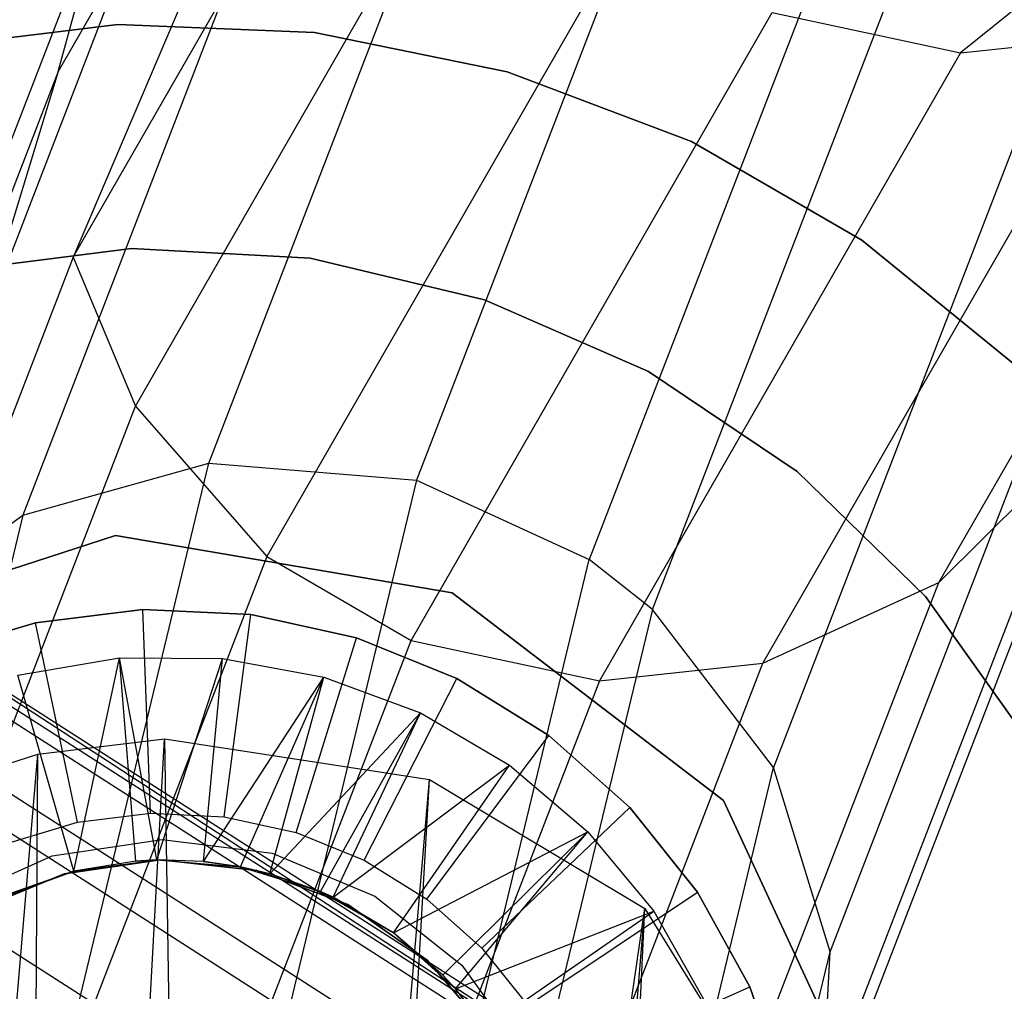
# Model space of a CAD drawing. Extents: x -28.1 to 0, y 0 to 28.1.
# Tile 110 of 215: x -14.103 to -13.913, y 14.124 to 14.311. Entities that reach past the tile are written whole.
import ezdxf

# ---------------------------------------------------------------- set-up
doc = ezdxf.new("R2010")
doc.units = 0
doc.header["$MEASUREMENT"] = 0
doc.layers.get('0').update_dxf_attribs({"color": 13, "linetype": 'CONTINUOUS'})

# ---------------------------------------------------------------- blocks, each defined once
blk = doc.blocks.new('ORTO_VIII_Z_ZAROWKA_OKAPO0')
at = {"color": 0}
for p, q in [((14.38486, 14.68474, 27.70285), (14.31468, 14.5627, 26.78965)), ((14.38486, 14.68474, 27.70285), (14.31468, 14.5627, 26.78965)), ((14.38486, 14.68474, 27.70285), (14.31759, 14.52687, 26.79517)), ((14.38486, 14.68474, 27.70285), (14.31759, 14.52687, 26.79517)), ((14.63195, 14.68239, 29.48023), (14.48894, 14.56631, 27.70762)), ((14.63195, 14.68239, 29.48023), (14.48894, 14.56631, 27.70762)), ((14.34381, 14.48715, 25.85548), (14.40995, 14.65836, 26.76721)), ((14.34381, 14.48715, 25.85548), (14.40995, 14.65836, 26.76721)), ((14.45001, 14.65499, 26.76475), (14.3839, 14.48385, 25.8534)), ((14.45001, 14.65499, 26.76475), (14.3839, 14.48385, 25.8534)), ((14.37401, 14.64822, 26.77152), (14.3079, 14.47709, 25.86018)), ((14.37401, 14.64822, 26.77152), (14.3079, 14.47709, 25.86018)), ((14.31759, 14.52687, 26.79517), (14.38763, 14.64866, 27.70657)), ((14.31759, 14.52687, 26.79517), (14.38763, 14.64866, 27.70657)), ((14.48331, 14.63944, 26.76475), (14.41727, 14.4685, 25.85439)), ((14.48331, 14.63944, 26.76475), (14.41727, 14.4685, 25.85439)), ((14.42946, 14.45887, 25.85563), (14.49546, 14.6297, 26.76539)), ((14.42946, 14.45887, 25.85563), (14.49546, 14.6297, 26.76539)), ((14.34374, 14.62634, 26.77729), (14.27771, 14.4554, 25.86699)), ((14.34374, 14.62634, 26.77729), (14.27771, 14.4554, 25.86699)), ((14.32962, 14.4981, 26.79887), (14.39956, 14.61969, 27.70881)), ((14.32962, 14.4981, 26.79887), (14.39956, 14.61969, 27.70881)), ((14.3248, 14.59921, 26.78305), (14.25886, 14.42854, 25.87414)), ((14.3248, 14.59921, 26.78305), (14.25886, 14.42854, 25.87414)), ((14.31468, 14.5627, 26.78965), (14.3248, 14.59921, 26.78305)), ((14.31468, 14.5627, 26.78965), (14.3248, 14.59921, 26.78305)), ((14.5187, 14.59889, 26.76858), (14.45283, 14.4284, 25.86061)), ((14.5187, 14.59889, 26.76858), (14.45283, 14.4284, 25.86061)), ((14.42482, 14.59048, 27.71001), (14.355, 14.46911, 26.80161)), ((14.42482, 14.59048, 27.71001), (14.355, 14.46911, 26.80161)), ((14.48475, 14.46408, 26.7927), (14.55452, 14.58534, 27.70039)), ((14.48475, 14.46408, 26.7927), (14.55452, 14.58534, 27.70039)), ((14.38286, 14.45289, 26.80212), (14.45261, 14.57413, 27.70962)), ((14.38286, 14.45289, 26.80212), (14.45261, 14.57413, 27.70962)), ((14.45261, 14.57413, 27.70962), (14.48894, 14.56631, 27.70762)), ((14.45261, 14.57413, 27.70962), (14.48894, 14.56631, 27.70762)), ((14.28846, 14.56719, 63.94211), (14.3262, 14.57178, 63.94211)), ((14.3262, 14.57178, 63.86337), (14.28846, 14.56719, 63.86337)), ((14.28846, 14.56719, 63.94211), (14.3262, 14.57178, 63.94211)), ((14.3262, 14.57178, 63.86337), (14.28846, 14.56719, 63.86337)), ((14.3262, 14.57178, 63.94211), (14.3262, 14.57178, 63.86337)), ((14.3262, 14.57178, 63.94211), (14.36418, 14.57026, 63.94211)), ((14.36418, 14.57026, 63.86337), (14.3262, 14.57178, 63.86337)), ((14.3262, 14.57178, 63.94211), (14.3262, 14.57178, 63.86337)), ((14.3262, 14.57178, 63.94211), (14.36418, 14.57026, 63.94211)), ((14.36418, 14.57026, 63.86337), (14.3262, 14.57178, 63.86337)), ((14.36418, 14.57026, 63.94211), (14.36418, 14.57026, 63.86337)), ((14.36418, 14.57026, 63.94211), (14.40143, 14.56266, 63.94211)), ((14.40143, 14.56266, 63.86337), (14.36418, 14.57026, 63.86337)), ((14.36418, 14.57026, 63.94211), (14.36418, 14.57026, 63.86337)), ((14.36418, 14.57026, 63.94211), (14.40143, 14.56266, 63.94211)), ((14.40143, 14.56266, 63.86337), (14.36418, 14.57026, 63.86337)), ((14.45078, 14.44854, 26.79773), (14.5205, 14.56971, 27.70477)), ((14.45078, 14.44854, 26.79773), (14.5205, 14.56971, 27.70477)), ((14.48894, 14.56631, 27.70762), (14.5205, 14.56971, 27.70477)), ((14.48894, 14.56631, 27.70762), (14.5205, 14.56971, 27.70477)), ((14.48894, 14.56631, 27.70762), (14.41922, 14.44514, 26.80063)), ((14.48894, 14.56631, 27.70762), (14.41922, 14.44514, 26.80063)), ((14.31468, 14.5627, 26.78965), (14.24889, 14.3924, 25.88268)), ((14.31468, 14.5627, 26.78965), (14.24889, 14.3924, 25.88268)), ((14.31468, 14.5627, 26.78965), (14.25193, 14.35695, 25.89016)), ((14.31468, 14.5627, 26.78965), (14.25193, 14.35695, 25.89016)), ((14.40143, 14.56266, 63.94211), (14.40143, 14.56266, 63.86337)), ((14.40143, 14.56266, 63.94211), (14.43698, 14.54919, 63.94211)), ((14.43698, 14.54919, 63.86337), (14.40143, 14.56266, 63.86337)), ((14.40143, 14.56266, 63.94211), (14.40143, 14.56266, 63.86337)), ((14.40143, 14.56266, 63.94211), (14.43698, 14.54919, 63.94211)), ((14.43698, 14.54919, 63.86337), (14.40143, 14.56266, 63.86337)), ((14.46378, 14.39277, 25.86757), (14.52951, 14.56287, 26.77354)), ((14.46378, 14.39277, 25.86757), (14.52951, 14.56287, 26.77354)), ((14.43698, 14.54919, 63.94211), (14.43698, 14.54919, 63.86337)), ((14.43698, 14.54919, 63.94211), (14.46991, 14.53019, 63.94211)), ((14.46991, 14.53019, 63.86337), (14.43698, 14.54919, 63.86337)), ((14.43698, 14.54919, 63.94211), (14.43698, 14.54919, 63.86337)), ((14.43698, 14.54919, 63.94211), (14.46991, 14.53019, 63.94211)), ((14.46991, 14.53019, 63.86337), (14.43698, 14.54919, 63.86337)), ((14.46991, 14.53019, 63.94211), (14.46991, 14.53019, 63.86337)), ((14.46991, 14.53019, 63.94211), (14.49936, 14.50615, 63.94211)), ((14.49936, 14.50615, 63.86337), (14.46991, 14.53019, 63.86337)), ((14.46991, 14.53019, 63.94211), (14.46991, 14.53019, 63.86337)), ((14.46991, 14.53019, 63.94211), (14.49936, 14.50615, 63.94211)), ((14.49936, 14.50615, 63.86337), (14.46991, 14.53019, 63.86337)), ((14.29452, 14.52421, 63.94211), (14.32884, 14.52855, 63.94211)), ((14.32884, 14.52855, 64.52479), (14.29452, 14.52421, 64.52479)), ((14.32884, 14.52855, 64.52479), (14.29452, 14.52421, 64.52479)), ((14.29452, 14.52421, 63.94211), (14.32884, 14.52855, 63.94211)), ((14.32884, 14.52855, 63.94211), (14.36337, 14.52668, 63.94211)), ((14.36337, 14.52668, 64.52479), (14.32884, 14.52855, 64.52479)), ((14.32884, 14.52855, 64.52479), (14.32884, 14.52855, 63.94211)), ((14.36337, 14.52668, 64.52479), (14.32884, 14.52855, 64.52479)), ((14.32884, 14.52855, 63.94211), (14.36337, 14.52668, 63.94211)), ((14.32884, 14.52855, 64.52479), (14.32884, 14.52855, 63.94211)), ((14.31759, 14.52687, 26.79517), (14.25193, 14.35695, 25.89016)), ((14.31759, 14.52687, 26.79517), (14.25193, 14.35695, 25.89016)), ((14.31759, 14.52687, 26.79517), (14.32962, 14.4981, 26.79887)), ((14.31759, 14.52687, 26.79517), (14.32962, 14.4981, 26.79887)), ((14.36337, 14.52668, 63.94211), (14.39702, 14.51868, 63.94211)), ((14.39702, 14.51868, 64.52479), (14.36337, 14.52668, 64.52479)), ((14.36337, 14.52668, 64.52479), (14.36337, 14.52668, 63.94211)), ((14.39702, 14.51868, 64.52479), (14.36337, 14.52668, 64.52479)), ((14.36337, 14.52668, 63.94211), (14.39702, 14.51868, 63.94211)), ((14.36337, 14.52668, 64.52479), (14.36337, 14.52668, 63.94211)), ((14.46172, 14.35639, 25.8756), (14.5273, 14.52611, 26.77958)), ((14.46172, 14.35639, 25.8756), (14.5273, 14.52611, 26.77958)), ((14.39702, 14.51868, 63.94211), (14.4287, 14.5048, 63.94211)), ((14.4287, 14.5048, 64.52479), (14.39702, 14.51868, 64.52479)), ((14.39702, 14.51868, 64.52479), (14.39702, 14.51868, 63.94211)), ((14.4287, 14.5048, 64.52479), (14.39702, 14.51868, 64.52479)), ((14.39702, 14.51868, 63.94211), (14.4287, 14.5048, 63.94211)), ((14.39702, 14.51868, 64.52479), (14.39702, 14.51868, 63.94211)), ((14.69608, 14.16545, 51.37083), (14.15652, 14.51111, 56.16537)), ((14.69608, 14.16545, 51.37083), (14.15652, 14.51111, 56.16537)), ((14.73597, 14.16174, 51.37497), (14.19629, 14.50749, 56.17062)), ((14.73597, 14.16174, 51.37497), (14.19629, 14.50749, 56.17062)), ((14.4287, 14.5048, 63.94211), (14.45739, 14.48549, 63.94211)), ((14.45739, 14.48549, 64.52479), (14.4287, 14.5048, 64.52479)), ((14.4287, 14.5048, 64.52479), (14.4287, 14.5048, 63.94211)), ((14.45739, 14.48549, 64.52479), (14.4287, 14.5048, 64.52479)), ((14.4287, 14.5048, 63.94211), (14.45739, 14.48549, 63.94211)), ((14.4287, 14.5048, 64.52479), (14.4287, 14.5048, 63.94211)), ((14.26408, 14.32849, 25.89548), (14.32962, 14.4981, 26.79887)), ((14.26408, 14.32849, 25.89548), (14.32962, 14.4981, 26.79887)), ((14.32962, 14.4981, 26.79887), (14.355, 14.46911, 26.80161)), ((14.32962, 14.4981, 26.79887), (14.355, 14.46911, 26.80161)), ((14.229, 14.49161, 56.17599), (14.73597, 14.16174, 51.37497)), ((14.229, 14.49161, 56.17599), (14.73597, 14.16174, 51.37497)), ((14.229, 14.49161, 56.17599), (14.76881, 14.14579, 51.37914)), ((14.229, 14.49161, 56.17599), (14.76881, 14.14579, 51.37914)), ((14.44582, 14.32109, 25.88438), (14.51127, 14.49046, 26.78649)), ((14.44582, 14.32109, 25.88438), (14.51127, 14.49046, 26.78649)), ((14.48475, 14.46408, 26.7927), (14.51127, 14.49046, 26.78649)), ((14.48475, 14.46408, 26.7927), (14.51127, 14.49046, 26.78649)), ((14.23616, 14.04128, 24.18297), (14.34381, 14.48715, 25.85548)), ((14.23616, 14.04128, 24.18297), (14.34381, 14.48715, 25.85548)), ((14.3079, 14.47709, 25.86018), (14.34381, 14.48715, 25.85548)), ((14.3079, 14.47709, 25.86018), (14.34381, 14.48715, 25.85548)), ((14.34381, 14.48715, 25.85548), (14.3839, 14.48385, 25.8534)), ((14.34381, 14.48715, 25.85548), (14.3839, 14.48385, 25.8534)), ((14.45739, 14.48549, 63.94211), (14.48217, 14.46137, 63.94211)), ((14.48217, 14.46137, 64.52479), (14.45739, 14.48549, 64.52479)), ((14.45739, 14.48549, 64.52479), (14.45739, 14.48549, 63.94211)), ((14.48217, 14.46137, 64.52479), (14.45739, 14.48549, 64.52479)), ((14.45739, 14.48549, 63.94211), (14.48217, 14.46137, 63.94211)), ((14.45739, 14.48549, 64.52479), (14.45739, 14.48549, 63.94211)), ((14.3839, 14.48385, 25.8534), (14.27629, 14.03816, 24.18158)), ((14.3839, 14.48385, 25.8534), (14.27629, 14.03816, 24.18158)), ((14.3839, 14.48385, 25.8534), (14.41727, 14.4685, 25.85439)), ((14.3839, 14.48385, 25.8534), (14.41727, 14.4685, 25.85439)), ((14.24082, 14.48172, 56.17826), (14.78069, 14.13586, 51.38091)), ((14.24082, 14.48172, 56.17826), (14.78069, 14.13586, 51.38091)), ((14.3079, 14.47709, 25.86018), (14.20028, 14.03133, 24.18814)), ((14.3079, 14.47709, 25.86018), (14.20028, 14.03133, 24.18814)), ((14.27771, 14.4554, 25.86699), (14.3079, 14.47709, 25.86018)), ((14.27771, 14.4554, 25.86699), (14.3079, 14.47709, 25.86018)), ((14.26307, 14.45282, 63.76495), (14.3258, 14.47319, 63.76495)), ((14.3258, 14.47319, 63.73345), (14.26307, 14.45282, 63.73345)), ((14.3258, 14.47319, 63.73345), (14.26307, 14.45282, 63.73345)), ((14.26307, 14.45282, 63.76495), (14.3258, 14.47319, 63.76495)), ((14.3258, 14.47319, 63.76495), (14.39081, 14.46207, 63.76495)), ((14.39081, 14.46207, 63.73345), (14.3258, 14.47319, 63.73345)), ((14.3258, 14.47319, 63.73345), (14.3258, 14.47319, 63.76495)), ((14.3258, 14.47319, 63.73345), (14.3258, 14.47319, 63.76495)), ((14.39081, 14.46207, 63.73345), (14.3258, 14.47319, 63.73345)), ((14.3258, 14.47319, 63.76495), (14.39081, 14.46207, 63.76495)), ((14.355, 14.46911, 26.80161), (14.28958, 14.29982, 25.89991)), ((14.355, 14.46911, 26.80161), (14.28958, 14.29982, 25.89991)), ((14.355, 14.46911, 26.80161), (14.38286, 14.45289, 26.80212)), ((14.355, 14.46911, 26.80161), (14.38286, 14.45289, 26.80212)), ((14.30978, 14.02323, 24.18423), (14.41727, 14.4685, 25.85439)), ((14.30978, 14.02323, 24.18423), (14.41727, 14.4685, 25.85439)), ((14.42946, 14.45887, 25.85563), (14.41727, 14.4685, 25.85439)), ((14.42946, 14.45887, 25.85563), (14.41727, 14.4685, 25.85439)), ((14.4194, 14.29496, 25.89189), (14.48475, 14.46408, 26.7927)), ((14.4194, 14.29496, 25.89189), (14.48475, 14.46408, 26.7927)), ((14.45078, 14.44854, 26.79773), (14.48475, 14.46408, 26.7927)), ((14.45078, 14.44854, 26.79773), (14.48475, 14.46408, 26.7927)), ((14.39081, 14.46207, 63.76495), (14.44321, 14.42202, 63.76495)), ((14.44321, 14.42202, 63.73345), (14.39081, 14.46207, 63.73345)), ((14.39081, 14.46207, 63.73345), (14.39081, 14.46207, 63.76495)), ((14.39081, 14.46207, 63.73345), (14.39081, 14.46207, 63.76495)), ((14.44321, 14.42202, 63.73345), (14.39081, 14.46207, 63.73345)), ((14.39081, 14.46207, 63.76495), (14.44321, 14.42202, 63.76495)), ((14.48217, 14.46137, 63.94211), (14.50225, 14.43321, 63.94211)), ((14.50225, 14.43321, 64.52479), (14.48217, 14.46137, 64.52479)), ((14.48217, 14.46137, 64.52479), (14.48217, 14.46137, 63.94211)), ((14.50225, 14.43321, 64.52479), (14.48217, 14.46137, 64.52479)), ((14.48217, 14.46137, 63.94211), (14.50225, 14.43321, 63.94211)), ((14.48217, 14.46137, 64.52479), (14.48217, 14.46137, 63.94211)), ((14.33104, 14.45889, 63.49329), (14.3103, 14.45633, 63.49329)), ((14.3103, 14.45633, 63.84762), (14.33104, 14.45889, 63.84762)), ((14.3103, 14.45633, 63.84762), (14.33104, 14.45889, 63.84762)), ((14.33104, 14.45889, 63.49329), (14.3103, 14.45633, 63.49329)), ((14.42946, 14.45887, 25.85563), (14.32203, 14.01385, 24.18641)), ((14.42946, 14.45887, 25.85563), (14.32203, 14.01385, 24.18641)), ((14.35192, 14.45792, 63.49329), (14.33104, 14.45889, 63.49329)), ((14.33104, 14.45889, 63.49329), (14.33104, 14.45889, 63.84762)), ((14.33104, 14.45889, 63.84762), (14.35192, 14.45792, 63.84762)), ((14.33104, 14.45889, 63.49329), (14.33104, 14.45889, 63.84762)), ((14.33104, 14.45889, 63.84762), (14.35192, 14.45792, 63.84762)), ((14.33254, 14.41955, 63.45392), (14.33104, 14.45889, 63.49329)), ((14.35192, 14.45792, 63.49329), (14.33104, 14.45889, 63.49329)), ((14.33254, 14.41955, 63.45392), (14.33104, 14.45889, 63.49329)), ((14.34675, 14.41889, 63.45392), (14.35192, 14.45792, 63.49329)), ((14.34675, 14.41889, 63.45392), (14.35192, 14.45792, 63.49329)), ((14.37233, 14.45343, 63.49329), (14.35192, 14.45792, 63.49329)), ((14.35192, 14.45792, 63.49329), (14.35192, 14.45792, 63.84762)), ((14.35192, 14.45792, 63.84762), (14.37233, 14.45343, 63.84762)), ((14.35192, 14.45792, 63.49329), (14.35192, 14.45792, 63.84762)), ((14.35192, 14.45792, 63.84762), (14.37233, 14.45343, 63.84762)), ((14.37233, 14.45343, 63.49329), (14.35192, 14.45792, 63.49329)), ((14.45283, 14.4284, 25.86061), (14.42946, 14.45887, 25.85563)), ((14.45283, 14.4284, 25.86061), (14.42946, 14.45887, 25.85563)), ((14.3103, 14.45633, 63.49329), (14.29028, 14.45029, 63.49329)), ((14.29028, 14.45029, 63.84762), (14.3103, 14.45633, 63.84762)), ((14.29028, 14.45029, 63.84762), (14.3103, 14.45633, 63.84762)), ((14.3103, 14.45633, 63.49329), (14.29028, 14.45029, 63.49329)), ((14.3103, 14.45633, 63.49329), (14.3103, 14.45633, 63.84762)), ((14.3103, 14.45633, 63.49329), (14.3103, 14.45633, 63.84762)), ((14.31843, 14.41781, 63.45392), (14.3103, 14.45633, 63.49329)), ((14.31843, 14.41781, 63.45392), (14.3103, 14.45633, 63.49329)), ((14.31751, 14.28379, 25.90144), (14.38286, 14.45289, 26.80212)), ((14.31751, 14.28379, 25.90144), (14.38286, 14.45289, 26.80212)), ((14.36064, 14.41584, 63.45392), (14.37233, 14.45343, 63.49329)), ((14.36064, 14.41584, 63.45392), (14.37233, 14.45343, 63.49329)), ((14.39169, 14.44556, 63.49329), (14.37233, 14.45343, 63.49329)), ((14.37233, 14.45343, 63.49329), (14.37233, 14.45343, 63.84762)), ((14.37233, 14.45343, 63.84762), (14.39169, 14.44556, 63.84762)), ((14.37233, 14.45343, 63.49329), (14.37233, 14.45343, 63.84762)), ((14.37233, 14.45343, 63.84762), (14.39169, 14.44556, 63.84762)), ((14.39169, 14.44556, 63.49329), (14.37233, 14.45343, 63.49329)), ((14.38286, 14.45289, 26.80212), (14.41922, 14.44514, 26.80063)), ((14.38286, 14.45289, 26.80212), (14.41922, 14.44514, 26.80063)), ((14.2631, 14.45049, 56.18359), (14.80311, 14.10455, 51.38496)), ((14.2631, 14.45049, 56.18359), (14.80311, 14.10455, 51.38496)), ((14.30692, 14.44623, 63.84762), (14.32655, 14.44956, 63.84762)), ((14.30692, 14.44623, 63.84762), (14.32655, 14.44956, 63.84762)), ((14.31774, 14.40836, 63.80825), (14.32655, 14.44956, 63.84762)), ((14.31774, 14.40836, 63.80825), (14.32655, 14.44956, 63.84762)), ((14.32655, 14.44956, 63.84762), (14.34645, 14.44943, 63.84762)), ((14.32972, 14.41032, 63.80825), (14.32655, 14.44956, 63.84762)), ((14.32972, 14.41032, 63.80825), (14.32655, 14.44956, 63.84762)), ((14.33377, 14.41053, 63.80825), (14.32655, 14.44956, 63.84762)), ((14.33377, 14.41053, 63.80825), (14.32655, 14.44956, 63.84762)), ((14.32655, 14.44956, 63.84762), (14.34645, 14.44943, 63.84762)), ((14.33377, 14.41053, 63.80825), (14.34645, 14.44943, 63.84762)), ((14.33377, 14.41053, 63.80825), (14.34645, 14.44943, 63.84762)), ((14.34276, 14.41023, 63.80825), (14.34645, 14.44943, 63.84762)), ((14.34276, 14.41023, 63.80825), (14.34645, 14.44943, 63.84762)), ((14.34645, 14.44943, 63.84762), (14.36602, 14.44584, 63.84762)), ((14.34645, 14.44943, 63.84762), (14.36602, 14.44584, 63.84762)), ((14.38548, 14.27954, 25.8976), (14.45078, 14.44854, 26.79773)), ((14.38548, 14.27954, 25.8976), (14.45078, 14.44854, 26.79773)), ((14.41922, 14.44514, 26.80063), (14.45078, 14.44854, 26.79773)), ((14.41922, 14.44514, 26.80063), (14.45078, 14.44854, 26.79773)), ((14.31774, 14.40836, 63.80825), (14.30692, 14.44623, 63.84762)), ((14.31774, 14.40836, 63.80825), (14.30692, 14.44623, 63.84762)), ((14.34276, 14.41023, 63.80825), (14.36602, 14.44584, 63.84762)), ((14.34276, 14.41023, 63.80825), (14.36602, 14.44584, 63.84762)), ((14.34989, 14.40921, 63.80825), (14.36602, 14.44584, 63.84762)), ((14.34989, 14.40921, 63.80825), (14.36602, 14.44584, 63.84762)), ((14.41922, 14.44514, 26.80063), (14.35392, 14.27616, 25.90055)), ((14.41922, 14.44514, 26.80063), (14.35392, 14.27616, 25.90055)), ((14.35559, 14.40788, 63.80825), (14.36602, 14.44584, 63.84762)), ((14.35559, 14.40788, 63.80825), (14.36602, 14.44584, 63.84762)), ((14.36602, 14.44584, 63.84762), (14.38468, 14.43892, 63.84762)), ((14.36602, 14.44584, 63.84762), (14.38468, 14.43892, 63.84762)), ((14.37382, 14.41048, 63.45392), (14.39169, 14.44556, 63.49329)), ((14.37382, 14.41048, 63.45392), (14.39169, 14.44556, 63.49329)), ((14.40944, 14.43453, 63.49329), (14.39169, 14.44556, 63.49329)), ((14.39169, 14.44556, 63.49329), (14.39169, 14.44556, 63.84762)), ((14.39169, 14.44556, 63.84762), (14.40944, 14.43453, 63.84762)), ((14.39169, 14.44556, 63.49329), (14.39169, 14.44556, 63.84762)), ((14.39169, 14.44556, 63.84762), (14.40944, 14.43453, 63.84762)), ((14.40944, 14.43453, 63.49329), (14.39169, 14.44556, 63.49329)), ((14.35559, 14.40788, 63.80825), (14.38468, 14.43892, 63.84762)), ((14.35559, 14.40788, 63.80825), (14.38468, 14.43892, 63.84762)), ((14.36535, 14.40446, 63.80825), (14.38468, 14.43892, 63.84762)), ((14.36535, 14.40446, 63.80825), (14.38468, 14.43892, 63.84762)), ((14.36781, 14.40334, 63.80825), (14.38468, 14.43892, 63.84762)), ((14.36781, 14.40334, 63.80825), (14.38468, 14.43892, 63.84762)), ((14.38468, 14.43892, 63.84762), (14.40185, 14.42885, 63.84762)), ((14.38468, 14.43892, 63.84762), (14.40185, 14.42885, 63.84762)), ((14.30763, 13.92766, 10.09926), (14.33526, 14.43394, 9.47235)), ((14.30763, 13.92766, 10.09926), (14.33526, 14.43394, 9.47235)), ((14.31076, 14.43097, 9.46806), (14.33526, 14.43394, 9.47235)), ((14.31076, 14.43097, 9.46806), (14.33526, 14.43394, 9.47235)), ((14.33526, 14.43394, 9.47235), (14.38639, 14.42607, 9.46928)), ((14.33526, 14.43394, 9.47235), (14.34335, 13.9198, 10.09567)), ((14.33526, 14.43394, 9.47235), (14.38639, 14.42607, 9.46928)), ((14.33526, 14.43394, 9.47235), (14.34335, 13.9198, 10.09567)), ((14.3859, 14.40297, 63.45392), (14.40944, 14.43453, 63.49329)), ((14.3859, 14.40297, 63.45392), (14.40944, 14.43453, 63.49329)), ((14.42508, 14.42065, 63.49329), (14.40944, 14.43453, 63.49329)), ((14.40944, 14.43453, 63.49329), (14.40944, 14.43453, 63.84762)), ((14.40944, 14.43453, 63.84762), (14.42508, 14.42065, 63.84762)), ((14.40944, 14.43453, 63.49329), (14.40944, 14.43453, 63.84762)), ((14.40944, 14.43453, 63.84762), (14.42508, 14.42065, 63.84762)), ((14.42508, 14.42065, 63.49329), (14.40944, 14.43453, 63.49329)), ((14.26773, 13.9249, 10.09451), (14.31076, 14.43097, 9.46806)), ((14.26773, 13.9249, 10.09451), (14.31076, 14.43097, 9.46806)), ((14.28629, 14.42296, 9.45946), (14.31076, 14.43097, 9.46806)), ((14.28629, 14.42296, 9.45946), (14.31076, 14.43097, 9.46806)), ((14.30763, 13.92766, 10.09926), (14.31076, 14.43097, 9.46806)), ((14.30763, 13.92766, 10.09926), (14.31076, 14.43097, 9.46806)), ((14.34558, 13.9841, 24.19421), (14.45283, 14.4284, 25.86061)), ((14.34558, 13.9841, 24.19421), (14.45283, 14.4284, 25.86061)), ((14.36781, 14.40334, 63.80825), (14.40185, 14.42885, 63.84762)), ((14.36781, 14.40334, 63.80825), (14.40185, 14.42885, 63.84762)), ((14.37943, 14.39649, 63.80825), (14.40185, 14.42885, 63.84762)), ((14.37943, 14.39649, 63.80825), (14.40185, 14.42885, 63.84762)), ((14.40185, 14.42885, 63.84762), (14.41701, 14.41596, 63.84762)), ((14.40185, 14.42885, 63.84762), (14.41701, 14.41596, 63.84762)), ((14.46378, 14.39277, 25.86757), (14.45283, 14.4284, 25.86061)), ((14.46378, 14.39277, 25.86757), (14.45283, 14.4284, 25.86061)), ((14.34335, 13.9198, 10.09567), (14.38639, 14.42607, 9.46928)), ((14.34335, 13.9198, 10.09567), (14.38639, 14.42607, 9.46928)), ((14.35719, 13.9137, 10.09195), (14.38639, 14.42607, 9.46928)), ((14.35719, 13.9137, 10.09195), (14.38639, 14.42607, 9.46928)), ((14.38639, 14.42607, 9.46928), (14.42796, 14.40114, 9.45094)), ((14.38639, 14.42607, 9.46928), (14.42796, 14.40114, 9.45094)), ((14.44321, 14.42202, 63.76495), (14.47099, 14.3622, 63.76495)), ((14.47099, 14.3622, 63.73345), (14.44321, 14.42202, 63.73345)), ((14.44321, 14.42202, 63.73345), (14.44321, 14.42202, 63.76495)), ((14.44321, 14.42202, 63.73345), (14.44321, 14.42202, 63.76495)), ((14.47099, 14.3622, 63.73345), (14.44321, 14.42202, 63.73345)), ((14.44321, 14.42202, 63.76495), (14.47099, 14.3622, 63.76495)), ((14.39654, 14.39353, 63.45392), (14.42508, 14.42065, 63.49329)), ((14.39654, 14.39353, 63.45392), (14.42508, 14.42065, 63.49329)), ((14.43814, 14.40434, 63.49329), (14.42508, 14.42065, 63.49329)), ((14.42508, 14.42065, 63.49329), (14.42508, 14.42065, 63.84762)), ((14.42508, 14.42065, 63.84762), (14.43814, 14.40434, 63.84762)), ((14.42508, 14.42065, 63.49329), (14.42508, 14.42065, 63.84762)), ((14.42508, 14.42065, 63.84762), (14.43814, 14.40434, 63.84762)), ((14.43814, 14.40434, 63.49329), (14.42508, 14.42065, 63.49329)), ((14.30481, 14.4137, 63.45392), (14.31843, 14.41781, 63.45392)), ((14.30481, 14.4137, 63.45392), (14.31843, 14.41781, 63.45392)), ((14.31843, 14.41781, 63.45392), (14.33254, 14.41955, 63.45392)), ((14.31843, 14.41781, 63.45392), (14.33254, 14.41955, 63.45392)), ((14.33254, 14.41955, 63.45392), (14.34675, 14.41889, 63.45392)), ((14.33254, 14.41955, 63.45392), (14.34675, 14.41889, 63.45392)), ((14.34675, 14.41889, 63.45392), (14.36064, 14.41584, 63.45392)), ((14.34675, 14.41889, 63.45392), (14.36064, 14.41584, 63.45392)), ((14.36064, 14.41584, 63.45392), (14.37382, 14.41048, 63.45392)), ((14.36064, 14.41584, 63.45392), (14.37382, 14.41048, 63.45392)), ((14.37943, 14.39649, 63.80825), (14.41701, 14.41596, 63.84762)), ((14.37943, 14.39649, 63.80825), (14.41701, 14.41596, 63.84762)), ((14.38899, 14.3883, 63.80825), (14.41701, 14.41596, 63.84762)), ((14.38899, 14.3883, 63.80825), (14.41701, 14.41596, 63.84762)), ((14.39146, 14.38568, 63.80825), (14.41701, 14.41596, 63.84762)), ((14.39146, 14.38568, 63.80825), (14.41701, 14.41596, 63.84762)), ((14.41701, 14.41596, 63.84762), (14.42971, 14.40063, 63.84762)), ((14.41701, 14.41596, 63.84762), (14.42971, 14.40063, 63.84762)), ((14.27287, 14.41408, 56.18778), (14.81299, 14.06807, 51.3881)), ((14.27287, 14.41408, 56.18778), (14.81299, 14.06807, 51.3881)), ((14.31357, 14.41131, 64.52479), (14.33477, 14.41449, 64.52479)), ((14.31357, 14.41131, 63.94211), (14.33477, 14.41449, 63.94211)), ((14.31357, 14.41131, 64.52479), (14.33477, 14.41449, 64.52479)), ((14.31357, 14.41131, 63.94211), (14.33477, 14.41449, 63.94211)), ((14.33477, 14.41449, 64.52479), (14.35605, 14.41183, 64.52479)), ((14.33477, 14.41449, 63.94211), (14.33477, 14.41449, 64.52479)), ((14.33477, 14.41449, 63.94211), (14.33477, 14.41449, 64.52479)), ((14.33477, 14.41449, 63.94211), (14.35605, 14.41183, 63.94211)), ((14.33477, 14.41449, 64.52479), (14.35605, 14.41183, 64.52479)), ((14.33477, 14.41449, 63.94211), (14.35605, 14.41183, 63.94211)), ((14.29401, 14.40252, 64.52479), (14.31357, 14.41131, 64.52479)), ((14.29401, 14.40252, 63.94211), (14.31357, 14.41131, 63.94211)), ((14.29401, 14.40252, 64.52479), (14.31357, 14.41131, 64.52479)), ((14.29401, 14.40252, 63.94211), (14.31357, 14.41131, 63.94211)), ((14.31357, 14.41131, 63.94211), (14.31357, 14.41131, 64.52479)), ((14.31357, 14.41131, 63.94211), (14.31357, 14.41131, 64.52479)), ((14.33442, 14.41055, 63.56721), (14.31586, 14.40786, 63.56721)), ((14.31586, 14.40786, 64.27981), (14.33442, 14.41055, 64.27981)), ((14.33442, 14.41055, 63.56721), (14.31586, 14.40786, 63.56721)), ((14.31586, 14.40786, 64.27981), (14.33442, 14.41055, 64.27981)), ((14.31774, 14.40836, 63.49329), (14.33377, 14.41053, 63.49329)), ((14.31774, 14.40836, 63.49329), (14.33377, 14.41053, 63.49329)), ((14.32972, 14.41032, 63.80825), (14.31774, 14.40836, 63.49329)), ((14.32972, 14.41032, 63.80825), (14.31774, 14.40836, 63.49329)), ((14.32972, 14.41032, 63.80825), (14.31774, 14.40836, 63.80825)), ((14.32972, 14.41032, 63.80825), (14.31774, 14.40836, 63.80825)), ((14.33377, 14.41053, 63.80825), (14.32972, 14.41032, 63.80825)), ((14.32972, 14.41032, 63.80825), (14.33377, 14.41053, 63.49329)), ((14.32972, 14.41032, 63.80825), (14.33377, 14.41053, 63.49329)), ((14.33377, 14.41053, 63.80825), (14.32972, 14.41032, 63.80825)), ((14.34276, 14.41023, 63.80825), (14.33377, 14.41053, 63.49329)), ((14.33377, 14.41053, 63.49329), (14.34989, 14.40921, 63.49329)), ((14.34276, 14.41023, 63.80825), (14.33377, 14.41053, 63.80825)), ((14.33377, 14.41053, 63.80825), (14.33377, 14.41053, 63.49329)), ((14.34276, 14.41023, 63.80825), (14.33377, 14.41053, 63.49329)), ((14.33377, 14.41053, 63.80825), (14.33377, 14.41053, 63.49329)), ((14.33377, 14.41053, 63.49329), (14.34989, 14.40921, 63.49329)), ((14.34276, 14.41023, 63.80825), (14.33377, 14.41053, 63.80825)), ((14.35306, 14.40853, 63.56721), (14.33442, 14.41055, 63.56721)), ((14.33442, 14.41055, 63.56721), (14.33442, 14.41055, 64.27981)), ((14.33442, 14.41055, 64.27981), (14.35306, 14.40853, 64.27981)), ((14.33442, 14.41055, 63.56721), (14.33442, 14.41055, 64.27981)), ((14.35306, 14.40853, 63.56721), (14.33442, 14.41055, 63.56721)), ((14.33442, 14.41055, 64.27981), (14.35306, 14.40853, 64.27981)), ((14.34989, 14.40921, 63.80825), (14.34276, 14.41023, 63.80825)), ((14.34276, 14.41023, 63.80825), (14.34989, 14.40921, 63.49329)), ((14.34276, 14.41023, 63.80825), (14.34989, 14.40921, 63.49329)), ((14.34989, 14.40921, 63.80825), (14.34276, 14.41023, 63.80825)), ((14.35605, 14.41183, 64.52479), (14.37583, 14.40354, 64.52479)), ((14.35605, 14.41183, 63.94211), (14.35605, 14.41183, 64.52479)), ((14.35605, 14.41183, 63.94211), (14.35605, 14.41183, 64.52479)), ((14.35605, 14.41183, 63.94211), (14.37583, 14.40354, 63.94211)), ((14.35605, 14.41183, 64.52479), (14.37583, 14.40354, 64.52479)), ((14.35605, 14.41183, 63.94211), (14.37583, 14.40354, 63.94211)), ((14.37382, 14.41048, 63.45392), (14.3859, 14.40297, 63.45392)), ((14.37382, 14.41048, 63.45392), (14.3859, 14.40297, 63.45392)), ((14.31774, 14.40836, 63.80825), (14.30255, 14.40279, 63.49329)), ((14.30255, 14.40279, 63.49329), (14.31774, 14.40836, 63.49329)), ((14.31774, 14.40836, 63.80825), (14.30255, 14.40279, 63.49329)), ((14.30255, 14.40279, 63.49329), (14.31774, 14.40836, 63.49329)), ((14.31774, 14.40836, 63.80825), (14.30458, 14.40376, 63.80825)), ((14.31774, 14.40836, 63.80825), (14.30458, 14.40376, 63.80825)), ((14.31774, 14.40836, 63.80825), (14.31774, 14.40836, 63.49329)), ((14.31774, 14.40836, 63.80825), (14.31774, 14.40836, 63.49329)), ((14.35559, 14.40788, 63.80825), (14.34989, 14.40921, 63.49329)), ((14.34989, 14.40921, 63.49329), (14.36535, 14.40446, 63.49329)), ((14.35559, 14.40788, 63.80825), (14.34989, 14.40921, 63.80825)), ((14.34989, 14.40921, 63.80825), (14.34989, 14.40921, 63.49329)), ((14.35559, 14.40788, 63.80825), (14.34989, 14.40921, 63.49329)), ((14.34989, 14.40921, 63.80825), (14.34989, 14.40921, 63.49329)), ((14.34989, 14.40921, 63.49329), (14.36535, 14.40446, 63.49329)), ((14.35559, 14.40788, 63.80825), (14.34989, 14.40921, 63.80825)), ((14.37061, 14.40194, 63.56721), (14.35306, 14.40853, 63.56721)), ((14.35306, 14.40853, 63.56721), (14.35306, 14.40853, 64.27981)), ((14.35306, 14.40853, 64.27981), (14.37061, 14.40194, 64.27981)), ((14.35306, 14.40853, 63.56721), (14.35306, 14.40853, 64.27981)), ((14.37061, 14.40194, 63.56721), (14.35306, 14.40853, 63.56721)), ((14.35306, 14.40853, 64.27981), (14.37061, 14.40194, 64.27981)), ((14.31586, 14.40786, 63.56721), (14.29855, 14.40065, 63.56721)), ((14.29855, 14.40065, 64.27981), (14.31586, 14.40786, 64.27981)), ((14.31586, 14.40786, 63.56721), (14.29855, 14.40065, 63.56721)), ((14.29855, 14.40065, 64.27981), (14.31586, 14.40786, 64.27981)), ((14.31586, 14.40786, 63.56721), (14.31586, 14.40786, 64.27981)), ((14.31586, 14.40786, 63.56721), (14.31586, 14.40786, 64.27981)), ((14.36535, 14.40446, 63.80825), (14.35559, 14.40788, 63.80825)), ((14.35559, 14.40788, 63.80825), (14.36535, 14.40446, 63.49329)), ((14.35559, 14.40788, 63.80825), (14.36535, 14.40446, 63.49329)), ((14.36535, 14.40446, 63.80825), (14.35559, 14.40788, 63.80825)), ((14.37943, 14.39649, 63.80825), (14.36535, 14.40446, 63.49329)), ((14.36535, 14.40446, 63.49329), (14.37943, 14.39649, 63.49329)), ((14.37943, 14.39649, 63.80825), (14.36535, 14.40446, 63.49329)), ((14.36781, 14.40334, 63.80825), (14.36535, 14.40446, 63.49329)), ((14.36781, 14.40334, 63.80825), (14.36535, 14.40446, 63.80825)), ((14.36535, 14.40446, 63.80825), (14.36535, 14.40446, 63.49329)), ((14.36781, 14.40334, 63.80825), (14.36535, 14.40446, 63.49329)), ((14.36535, 14.40446, 63.80825), (14.36535, 14.40446, 63.49329)), ((14.36535, 14.40446, 63.49329), (14.37943, 14.39649, 63.49329)), ((14.36781, 14.40334, 63.80825), (14.36535, 14.40446, 63.80825)), ((14.37943, 14.39649, 63.80825), (14.36781, 14.40334, 63.80825)), ((14.37943, 14.39649, 63.80825), (14.36781, 14.40334, 63.80825)), ((14.37583, 14.40354, 64.52479), (14.39263, 14.39021, 64.52479)), ((14.37583, 14.40354, 63.94211), (14.37583, 14.40354, 64.52479)), ((14.37583, 14.40354, 63.94211), (14.37583, 14.40354, 64.52479)), ((14.37583, 14.40354, 63.94211), (14.39263, 14.39021, 63.94211)), ((14.37583, 14.40354, 64.52479), (14.39263, 14.39021, 64.52479)), ((14.37583, 14.40354, 63.94211), (14.39263, 14.39021, 63.94211)), ((14.3859, 14.40297, 63.45392), (14.39654, 14.39353, 63.45392)), ((14.3859, 14.40297, 63.45392), (14.39654, 14.39353, 63.45392)), ((14.40543, 14.38243, 63.45392), (14.43814, 14.40434, 63.49329)), ((14.40543, 14.38243, 63.45392), (14.43814, 14.40434, 63.49329)), ((14.44826, 14.38605, 63.49329), (14.43814, 14.40434, 63.49329)), ((14.43814, 14.40434, 63.49329), (14.43814, 14.40434, 63.84762)), ((14.43814, 14.40434, 63.84762), (14.44826, 14.38605, 63.84762)), ((14.43814, 14.40434, 63.49329), (14.43814, 14.40434, 63.84762)), ((14.43814, 14.40434, 63.84762), (14.44826, 14.38605, 63.84762)), ((14.44826, 14.38605, 63.49329), (14.43814, 14.40434, 63.49329)), ((14.35719, 13.9137, 10.09195), (14.42796, 14.40114, 9.45094)), ((14.35719, 13.9137, 10.09195), (14.42796, 14.40114, 9.45094)), ((14.38598, 14.39119, 63.56721), (14.37061, 14.40194, 63.56721)), ((14.37061, 14.40194, 63.56721), (14.37061, 14.40194, 64.27981)), ((14.37061, 14.40194, 64.27981), (14.38598, 14.39119, 64.27981)), ((14.37061, 14.40194, 63.56721), (14.37061, 14.40194, 64.27981)), ((14.38598, 14.39119, 63.56721), (14.37061, 14.40194, 63.56721)), ((14.37061, 14.40194, 64.27981), (14.38598, 14.39119, 64.27981)), ((14.38611, 13.89232, 10.07762), (14.42796, 14.40114, 9.45094)), ((14.38611, 13.89232, 10.07762), (14.42796, 14.40114, 9.45094)), ((14.39146, 14.38568, 63.80825), (14.42971, 14.40063, 63.84762)), ((14.39146, 14.38568, 63.80825), (14.42971, 14.40063, 63.84762)), ((14.39731, 14.37826, 63.80825), (14.42971, 14.40063, 63.84762)), ((14.39731, 14.37826, 63.80825), (14.42971, 14.40063, 63.84762)), ((14.40391, 13.86511, 10.05811), (14.42796, 14.40114, 9.45094)), ((14.40391, 13.86511, 10.05811), (14.42796, 14.40114, 9.45094)), ((14.42796, 14.40114, 9.45094), (14.45044, 14.36487, 9.42154)), ((14.42796, 14.40114, 9.45094), (14.45044, 14.36487, 9.42154)), ((14.42971, 14.40063, 63.84762), (14.43954, 14.38333, 63.84762)), ((14.42971, 14.40063, 63.84762), (14.43954, 14.38333, 63.84762)), ((14.38899, 14.3883, 63.80825), (14.37943, 14.39649, 63.49329)), ((14.37943, 14.39649, 63.49329), (14.39146, 14.38568, 63.49329)), ((14.38899, 14.3883, 63.80825), (14.37943, 14.39649, 63.49329)), ((14.38899, 14.3883, 63.80825), (14.37943, 14.39649, 63.80825)), ((14.37943, 14.39649, 63.80825), (14.37943, 14.39649, 63.49329)), ((14.37943, 14.39649, 63.80825), (14.37943, 14.39649, 63.49329)), ((14.37943, 14.39649, 63.49329), (14.39146, 14.38568, 63.49329)), ((14.38899, 14.3883, 63.80825), (14.37943, 14.39649, 63.80825)), ((14.39654, 14.39353, 63.45392), (14.40543, 14.38243, 63.45392)), ((14.39654, 14.39353, 63.45392), (14.40543, 14.38243, 63.45392)), ((14.35673, 13.94927, 24.2043), (14.46378, 14.39277, 25.86757)), ((14.35673, 13.94927, 24.2043), (14.46378, 14.39277, 25.86757)), ((14.39819, 14.37696, 63.56721), (14.38598, 14.39119, 63.56721)), ((14.38598, 14.39119, 63.56721), (14.38598, 14.39119, 64.27981)), ((14.38598, 14.39119, 64.27981), (14.39819, 14.37696, 64.27981)), ((14.38598, 14.39119, 63.56721), (14.38598, 14.39119, 64.27981)), ((14.39819, 14.37696, 63.56721), (14.38598, 14.39119, 63.56721)), ((14.38598, 14.39119, 64.27981), (14.39819, 14.37696, 64.27981)), ((14.46172, 14.35639, 25.8756), (14.46378, 14.39277, 25.86757)), ((14.46172, 14.35639, 25.8756), (14.46378, 14.39277, 25.86757)), ((14.39263, 14.39021, 64.52479), (14.40521, 14.37285, 64.52479)), ((14.39263, 14.39021, 63.94211), (14.39263, 14.39021, 64.52479)), ((14.39263, 14.39021, 63.94211), (14.39263, 14.39021, 64.52479)), ((14.39263, 14.39021, 63.94211), (14.40521, 14.37285, 63.94211)), ((14.39263, 14.39021, 64.52479), (14.40521, 14.37285, 64.52479)), ((14.39263, 14.39021, 63.94211), (14.40521, 14.37285, 63.94211)), ((14.39146, 14.38568, 63.80825), (14.38899, 14.3883, 63.80825)), ((14.38899, 14.3883, 63.80825), (14.39146, 14.38568, 63.49329)), ((14.38899, 14.3883, 63.80825), (14.39146, 14.38568, 63.49329)), ((14.39146, 14.38568, 63.80825), (14.38899, 14.3883, 63.80825)), ((14.39731, 14.37826, 63.80825), (14.39146, 14.38568, 63.49329)), ((14.39146, 14.38568, 63.49329), (14.40089, 14.37254, 63.49329)), ((14.39731, 14.37826, 63.80825), (14.39146, 14.38568, 63.80825)), ((14.39146, 14.38568, 63.80825), (14.39146, 14.38568, 63.49329)), ((14.39731, 14.37826, 63.80825), (14.39146, 14.38568, 63.49329)), ((14.39146, 14.38568, 63.80825), (14.39146, 14.38568, 63.49329)), ((14.39146, 14.38568, 63.49329), (14.40089, 14.37254, 63.49329)), ((14.39731, 14.37826, 63.80825), (14.39146, 14.38568, 63.80825)), ((14.41231, 14.36998, 63.45392), (14.44826, 14.38605, 63.49329)), ((14.41231, 14.36998, 63.45392), (14.44826, 14.38605, 63.49329)), ((14.45514, 14.36631, 63.49329), (14.44826, 14.38605, 63.49329)), ((14.44826, 14.38605, 63.49329), (14.44826, 14.38605, 63.84762)), ((14.44826, 14.38605, 63.84762), (14.45514, 14.36631, 63.84762)), ((14.44826, 14.38605, 63.49329), (14.44826, 14.38605, 63.84762)), ((14.44826, 14.38605, 63.84762), (14.45514, 14.36631, 63.84762)), ((14.45514, 14.36631, 63.49329), (14.44826, 14.38605, 63.49329))]:
    blk.add_line(p, q, dxfattribs=at)

msp = doc.modelspace()

# ---------------------------------------------------------------- block references
at = {"color": 0}
msp.add_blockref('ORTO_VIII_Z_ZAROWKA_OKAPO0', (-28.41, -0.26151, -0.64167), dxfattribs=at)

doc.saveas('drawing.dxf')
